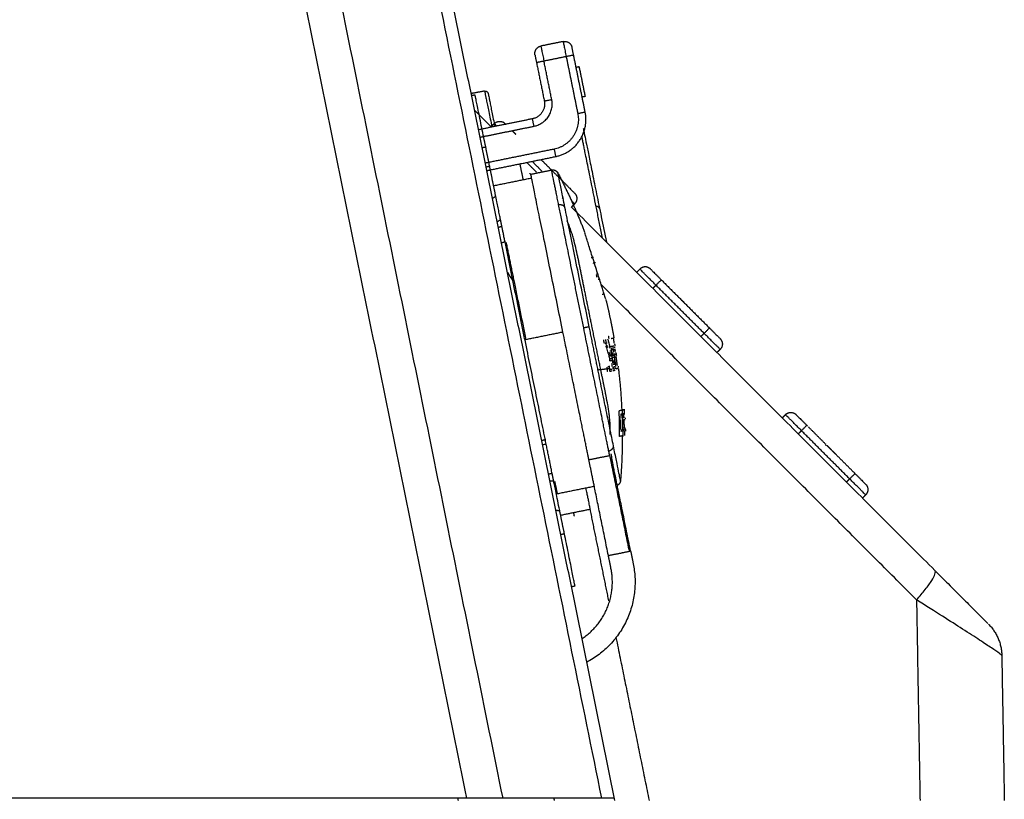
# Model space of a CAD drawing. Header units: millimetres. Extents: x 9946 to 11276, y -3292 to -1962.
# Tile 29 of 170: x 10614 to 10679, y -2295 to -2244. Entities that reach past the tile are written whole.
import ezdxf

# ---------------------------------------------------------------- set-up
doc = ezdxf.new("R2010")
doc.units = ezdxf.units.MM
doc.layers.add('ROXX NEO lite', color=7, linetype='Continuous', true_color=0x000000)

msp = doc.modelspace()

# ---------------------------------------------------------------- linework, layer by layer
at = {"layer": 'ROXX NEO lite', "color": 18, "lineweight": -3, "true_color": 0x000000}
for points, degree in [([(10621.305, -2140.31), (10637.067, -2217.783), (10652.829, -2295.256)], 2), ([(10646.324, -2295.256), (10631.843, -2224.084), (10617.363, -2152.913)], 2), ([(10643.942, -2295.256), (10629.799, -2225.741), (10615.656, -2156.226)], 2), ([(10653.721, -2295.406), (10648.045, -2267.507), (10642.369, -2239.609)], 2), ([(10649.024, -2246.534), (10649.759, -2246.384), (10650.494, -2246.235)], 2), ([(10650.494, -2246.235), (10650.878, -2248.121), (10651.261, -2250.007)], 2), ([(10649.542, -2249.082), (10649.283, -2247.808), (10649.024, -2246.534)], 2), ([(10645.561, -2250.912), (10645.001, -2250.352), (10644.441, -2249.792)], 2), ([(10645.04, -2251.528), (10646.706, -2251.189), (10648.372, -2250.851)], 2), ([(10644.809, -2251.575), (10644.925, -2251.552), (10645.04, -2251.528)], 2), ([(10644.969, -2252.257), (10645.074, -2252.236), (10645.179, -2252.214)], 2), ([(10645.846, -2255.49), (10645.513, -2253.852), (10645.179, -2252.214)], 2), ([(10649.7, -2252.366), (10647.545, -2252.805), (10645.389, -2253.243)], 2), ([(10645.488, -2253.733), (10647.644, -2253.295), (10649.8, -2252.856)], 2), ([(10645.389, -2253.243), (10645.282, -2253.265), (10645.176, -2253.287)], 2), ([(10645.243, -2253.528), (10645.361, -2253.504), (10645.479, -2253.48)], 2), ([(10648.543, -2253.894), (10648.218, -2253.569), (10647.893, -2253.244)], 2), ([(10648.246, -2253.172), (10648.575, -2253.502), (10648.905, -2253.831)], 2), ([(10648.833, -2253.053), (10649.147, -2253.366), (10649.46, -2253.679)], 2), ([(10645.255, -2253.781), (10645.372, -2253.757), (10645.488, -2253.733)], 2), ([(10648.091, -2253.986), (10648.12, -2253.98), (10648.149, -2253.974)], 2), ([(10648.159, -2254.023), (10648.845, -2253.883), (10649.531, -2253.744)], 2), ([(10649.525, -2253.744), (10649.935, -2254.155), (10650.346, -2254.565)], 2), ([(10645.759, -2254.766), (10646.984, -2254.517), (10648.209, -2254.268)], 2), ([(10645.846, -2255.49), (10645.74, -2255.557), (10645.635, -2255.623)], 2), ([(10646.157, -2257.021), (10646.138, -2256.925), (10646.096, -2256.718), (10646.017, -2256.334), (10645.941, -2255.956), (10645.879, -2255.651), (10645.846, -2255.49)], 3), ([(10650.322, -2255.672), (10650.272, -2255.623), (10650.222, -2255.573)], 2), ([(10651.053, -2255.98), (10650.95, -2256.083), (10650.847, -2256.186)], 2), ([(10645.976, -2257.135), (10646.067, -2257.078), (10646.157, -2257.021)], 2), ([(10646.249, -2257.473), (10646.138, -2257.507), (10646.027, -2257.541)], 2), ([(10646.249, -2257.473), (10646.203, -2257.247), (10646.157, -2257.021)], 2), ([(10646.458, -2258.5), (10646.439, -2258.405), (10646.401, -2258.219), (10646.345, -2257.943), (10646.293, -2257.687), (10646.263, -2257.54), (10646.249, -2257.473)], 3), ([(10652.416, -2260.073), (10652.362, -2259.9), (10652.254, -2259.557), (10652.102, -2259.074), (10651.967, -2258.645), (10651.858, -2258.298), (10651.773, -2258.031), (10651.741, -2257.928), (10651.73, -2257.894)], 3), ([(10646.458, -2258.5), (10646.352, -2258.532), (10646.245, -2258.563)], 2), ([(10652.311, -2259.525), (10652.235, -2259.541), (10652.158, -2259.556)], 2), ([(10652.427, -2259.881), (10652.35, -2259.896), (10652.274, -2259.912)], 2), ([(10653.106, -2262.267), (10653.099, -2262.246), (10653.079, -2262.182), (10653.028, -2262.02), (10652.941, -2261.743), (10652.841, -2261.423), (10652.713, -2261.016), (10652.571, -2260.564), (10652.468, -2260.237), (10652.416, -2260.073)], 3), ([(10646.621, -2260.505), (10646.744, -2260.702), (10646.866, -2260.9), (10646.987, -2261.099)], 3), ([(10652.539, -2260.617), (10652.521, -2260.621), (10652.502, -2260.624)], 2), ([(10652.605, -2260.603), (10652.599, -2260.605), (10652.592, -2260.606)], 2), ([(10652.717, -2260.96), (10652.669, -2260.97), (10652.621, -2260.98)], 2), ([(10673.645, -2282.144), (10663.229, -2271.729), (10652.814, -2261.313)], 2), ([(10656.427, -2261.354), (10656.322, -2261.459), (10656.218, -2261.563)], 2), ([(10659.609, -2264.536), (10658.018, -2262.945), (10656.427, -2261.354)], 2), ([(10653.025, -2261.941), (10652.949, -2261.956), (10652.873, -2261.972)], 2), ([(10650.283, -2264.459), (10649.058, -2264.708), (10647.833, -2264.957)], 2), ([(10659.609, -2264.536), (10659.503, -2264.641), (10659.398, -2264.747)], 2), ([(10653.042, -2265.19), (10653.119, -2265.174), (10653.196, -2265.158)], 2), ([(10653.172, -2265.398), (10653.162, -2265.337), (10653.145, -2265.221), (10653.13, -2265.064), (10653.126, -2264.979), (10653.126, -2264.939)], 3), ([(10653.287, -2265.006), (10653.276, -2264.971), (10653.265, -2264.941), (10653.255, -2264.918)], 3), ([(10653.39, -2265.437), (10653.378, -2265.376), (10653.355, -2265.264), (10653.32, -2265.119), (10653.298, -2265.041), (10653.287, -2265.006)], 3), ([(10653.627, -2264.86), (10653.551, -2264.876), (10653.475, -2264.891)], 2), ([(10653.673, -2265.19), (10653.67, -2265.16), (10653.661, -2265.096), (10653.646, -2264.986), (10653.633, -2264.904), (10653.627, -2264.86)], 3), ([(10653.104, -2265.412), (10653.138, -2265.405), (10653.172, -2265.398)], 2), ([(10653.289, -2265.889), (10653.274, -2265.851), (10653.247, -2265.764), (10653.205, -2265.592), (10653.182, -2265.465), (10653.172, -2265.398)], 3), ([(10653.182, -2265.449), (10653.224, -2265.44), (10653.266, -2265.432)], 2), ([(10653.235, -2265.34), (10653.237, -2265.345), (10653.238, -2265.35), (10653.24, -2265.355)], 3), ([(10653.309, -2265.829), (10653.373, -2265.816), (10653.436, -2265.803)], 2), ([(10653.391, -2265.511), (10653.38, -2265.482), (10653.368, -2265.459), (10653.357, -2265.445)], 3), ([(10653.396, -2265.675), (10653.401, -2265.697), (10653.406, -2265.721), (10653.411, -2265.746)], 3), ([(10653.414, -2265.939), (10653.41, -2265.912), (10653.407, -2265.885), (10653.403, -2265.86)], 3), ([(10653.418, -2265.404), (10653.465, -2265.394), (10653.513, -2265.385)], 2), ([(10653.447, -2265.654), (10653.49, -2265.645), (10653.533, -2265.636)], 2), ([(10653.488, -2265.39), (10653.564, -2265.374), (10653.641, -2265.359)], 2), ([(10653.493, -2265.619), (10653.49, -2265.57), (10653.489, -2265.528), (10653.49, -2265.494)], 3), ([(10653.551, -2266.184), (10653.54, -2266.108), (10653.522, -2265.963), (10653.502, -2265.771), (10653.495, -2265.666), (10653.493, -2265.619)], 3), ([(10653.498, -2265.921), (10653.533, -2265.914), (10653.567, -2265.907)], 2), ([(10653.5, -2265.514), (10653.517, -2265.511), (10653.533, -2265.508)], 2), ([(10653.528, -2265.612), (10653.548, -2265.607), (10653.569, -2265.603)], 2), ([(10653.547, -2265.505), (10653.604, -2265.493), (10653.66, -2265.482)], 2), ([(10653.558, -2265.84), (10653.561, -2265.862), (10653.564, -2265.885), (10653.567, -2265.907)], 3), ([(10653.565, -2265.893), (10653.581, -2265.89), (10653.597, -2265.887)], 2), ([(10653.567, -2265.907), (10653.588, -2265.903), (10653.609, -2265.899)], 2), ([(10653.653, -2265.89), (10653.678, -2265.885), (10653.703, -2265.88)], 2), ([(10653.656, -2265.46), (10653.678, -2265.456), (10653.699, -2265.451)], 2), ([(10653.745, -2265.792), (10653.746, -2265.8), (10653.747, -2265.809), (10653.749, -2265.817)], 3), ([(10653.392, -2266.345), (10653.468, -2266.329), (10653.545, -2266.314)], 2), ([(10653.397, -2266.215), (10653.474, -2266.2), (10653.551, -2266.184)], 2), ([(10653.582, -2266.009), (10653.505, -2266.024), (10653.429, -2266.04)], 2), ([(10653.538, -2266.723), (10653.538, -2266.696), (10653.534, -2266.636), (10653.527, -2266.569), (10653.523, -2266.534)], 3), ([(10653.543, -2266.144), (10653.571, -2266.138), (10653.599, -2266.132)], 2), ([(10653.569, -2266.31), (10653.563, -2266.27), (10653.557, -2266.228), (10653.551, -2266.184)], 3), ([(10653.718, -2265.981), (10653.65, -2265.995), (10653.582, -2266.009)], 2), ([(10653.593, -2266.571), (10653.669, -2266.555), (10653.745, -2266.54)], 2), ([(10653.638, -2266.124), (10653.638, -2266.123), (10653.638, -2266.122), (10653.638, -2266.121)], 3), ([(10653.669, -2265.998), (10653.675, -2266.034), (10653.681, -2266.073), (10653.686, -2266.115)], 3), ([(10653.686, -2266.115), (10653.738, -2266.104), (10653.79, -2266.093)], 2), ([(10653.745, -2266.54), (10653.748, -2266.576), (10653.752, -2266.645), (10653.755, -2266.704), (10653.756, -2266.731)], 3), ([(10653.782, -2266.031), (10653.784, -2266.051), (10653.787, -2266.072), (10653.79, -2266.093)], 3), ([(10653.255, -2266.728), (10653.303, -2266.718), (10653.35, -2266.709)], 2), ([(10653.352, -2266.927), (10653.428, -2266.911), (10653.505, -2266.896)], 2), ([(10653.361, -2267.041), (10653.438, -2267.025), (10653.515, -2267.009)], 2), ([(10653.576, -2266.826), (10653.574, -2266.861), (10653.571, -2266.893), (10653.566, -2266.919)], 3), ([(10653.578, -2266.741), (10653.578, -2266.758), (10653.577, -2266.775), (10653.577, -2266.791)], 3), ([(10653.58, -2266.998), (10653.657, -2266.982), (10653.734, -2266.967)], 2), ([(10653.647, -2266.742), (10653.685, -2266.734), (10653.724, -2266.726)], 2), ([(10653.689, -2266.899), (10653.681, -2266.876), (10653.673, -2266.848), (10653.664, -2266.815)], 3), ([(10653.757, -2266.804), (10653.758, -2266.838), (10653.757, -2266.867), (10653.755, -2266.891)], 3), ([(10654.194, -2269.62), (10654.095, -2269.64), (10653.995, -2269.66)], 2), ([(10654.077, -2269.878), (10654.177, -2269.858), (10654.277, -2269.838)], 2), ([(10654.194, -2269.62), (10654.22, -2269.615), (10654.245, -2269.609)], 2), ([(10654.363, -2269.585), (10654.297, -2269.599), (10654.23, -2269.613)], 2), ([(10654.117, -2270.88), (10654.118, -2270.853), (10654.118, -2270.792), (10654.119, -2270.684), (10654.117, -2270.561), (10654.115, -2270.435), (10654.112, -2270.318), (10654.109, -2270.25), (10654.108, -2270.219)], 3), ([(10654.306, -2270.241), (10654.347, -2270.232), (10654.388, -2270.224)], 2), ([(10654.384, -2270.127), (10654.385, -2270.143), (10654.386, -2270.159), (10654.386, -2270.176)], 3), ([(10654.23, -2270.99), (10654.171, -2271.002), (10654.112, -2271.014)], 2), ([(10654.189, -2270.802), (10654.207, -2270.798), (10654.225, -2270.794)], 2), ([(10654.312, -2270.973), (10654.289, -2270.978), (10654.267, -2270.982)], 2), ([(10654.269, -2270.785), (10654.329, -2270.773), (10654.388, -2270.761)], 2), ([(10666.044, -2270.97), (10665.947, -2271.068), (10665.849, -2271.165)], 2), ([(10669.226, -2274.152), (10667.635, -2272.561), (10666.044, -2270.97)], 2), ([(10654.231, -2271.309), (10654.13, -2271.33), (10654.03, -2271.35)], 2), ([(10654.231, -2271.309), (10654.257, -2271.304), (10654.284, -2271.298)], 2), ([(10648.934, -2271.877), (10649.015, -2271.872), (10649.096, -2271.867), (10649.177, -2271.861)], 3), ([(10649.571, -2273.801), (10649.562, -2273.758), (10649.539, -2273.645), (10649.495, -2273.426), (10649.44, -2273.154), (10649.375, -2272.834), (10649.308, -2272.508), (10649.244, -2272.191), (10649.199, -2271.971), (10649.177, -2271.861)], 3), ([(10651.997, -2272.886), (10652.683, -2272.747), (10653.369, -2272.607)], 2), ([(10654.755, -2278.917), (10654.711, -2278.702), (10654.623, -2278.271), (10654.49, -2277.617), (10654.36, -2276.975), (10654.234, -2276.355), (10654.118, -2275.788), (10654.018, -2275.297), (10653.934, -2274.881), (10653.862, -2274.526), (10653.799, -2274.22), (10653.745, -2273.954), (10653.698, -2273.723), (10653.657, -2273.522), (10653.621, -2273.345), (10653.59, -2273.19), (10653.562, -2273.053), (10653.538, -2272.934), (10653.516, -2272.83), (10653.504, -2272.769), (10653.498, -2272.74)], 3), ([(10649.328, -2273.814), (10649.409, -2273.81), (10649.49, -2273.806), (10649.571, -2273.801)], 3), ([(10649.677, -2274.319), (10649.552, -2274.309), (10649.427, -2274.3)], 2), ([(10649.677, -2274.319), (10649.624, -2274.06), (10649.571, -2273.801)], 2), ([(10650.068, -2276.243), (10650.02, -2276.006), (10649.934, -2275.585), (10649.826, -2275.055), (10649.738, -2274.62), (10649.693, -2274.4), (10649.677, -2274.319)], 3), ([(10669.029, -2274.349), (10669.128, -2274.251), (10669.226, -2274.152)], 2), ([(10649.875, -2274.862), (10649.836, -2274.887), (10649.797, -2274.911)], 2), ([(10652.356, -2274.65), (10651.131, -2274.899), (10649.906, -2275.148)], 2), ([(10649.82, -2276.224), (10649.944, -2276.233), (10650.068, -2276.243)], 2), ([(10650.383, -2277.79), (10650.225, -2277.017), (10650.068, -2276.243)], 2), ([(10652.093, -2276.167), (10651.114, -2276.366), (10650.134, -2276.565)], 2), ([(10652.063, -2276.165), (10652.678, -2279.188), (10653.293, -2282.211)], 2), ([(10650.976, -2276.394), (10650.999, -2276.507), (10651.022, -2276.619)], 2), ([(10650.383, -2277.79), (10650.268, -2277.814), (10650.152, -2277.837)], 2), ([(10653.285, -2279.217), (10653.971, -2279.078), (10654.657, -2278.938)], 2), ([(10654.651, -2278.888), (10654.663, -2278.885), (10654.675, -2278.883), (10654.687, -2278.88)], 3), ([(10654.657, -2278.938), (10654.69, -2278.931), (10654.722, -2278.924), (10654.755, -2278.917)], 3), ([(10654.755, -2278.917), (10654.842, -2279.343), (10654.928, -2279.769)], 2), ([(10653.458, -2280.068), (10653.372, -2279.643), (10653.285, -2279.217)], 2), ([(10673.645, -2282.144), (10673.858, -2281.91), (10674.252, -2281.449), (10674.681, -2280.849), (10674.903, -2280.407), (10674.898, -2280.248), (10674.857, -2280.207)], 3), ([(10650.885, -2281.26), (10650.983, -2281.24), (10651.081, -2281.22)], 2), ([(10673.645, -2282.144), (10673.76, -2288.775), (10673.876, -2295.406)], 2), ([(10653.788, -2284.643), (10654.883, -2290.025), (10655.978, -2295.406)], 2), ([(10643.942, -2295.256), (10593.479, -2295.256), (10543.016, -2295.256)], 2), ([(10643.377, -2295.406), (10643.362, -2295.331), (10643.346, -2295.256)], 2), ([(10646.324, -2295.256), (10646.015, -2295.256), (10645.296, -2295.256), (10644.427, -2295.256), (10643.942, -2295.256)], 3), ([(10652.829, -2295.256), (10649.576, -2295.256), (10646.324, -2295.256)], 2), ([(10649.673, -2295.256), (10649.689, -2295.331), (10649.704, -2295.406)], 2), ([(10653.69, -2295.256), (10653.596, -2295.256), (10653.309, -2295.256), (10652.829, -2295.256)], 3)]:
    msp.add_open_spline(points, degree=degree, dxfattribs=at)
at = {"layer": 'ROXX NEO lite', "color": 18, "true_color": 0x000000}
for points, weights in [([(10648.434, -2246.144), (10648.335, -2245.654), (10648.825, -2245.554)], [1, 0.707106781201, 1]), ([(10648.434, -2246.144), (10648.335, -2245.654), (10648.825, -2245.554)], [1, 0.707106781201, 1]), ([(10650.295, -2245.255), (10650.784, -2245.155), (10650.884, -2245.645)], [1, 0.707106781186, 1]), ([(10650.295, -2245.255), (10650.784, -2245.155), (10650.884, -2245.645)], [1, 0.707106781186, 1]), ([(10650.984, -2246.135), (10650.884, -2245.645), (10650.884, -2245.645)], [1, 0.707106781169, 1]), ([(10650.984, -2246.135), (10650.884, -2245.645), (10650.884, -2245.645)], [1, 0.707106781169, 1]), ([(10648.434, -2246.144), (10648.434, -2246.144), (10648.534, -2246.633)], [1, 0.707106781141, 1]), ([(10648.434, -2246.144), (10648.434, -2246.144), (10648.534, -2246.633)], [1, 0.707106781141, 1]), ([(10645.106, -2248.53), (10645.3, -2248.494), (10645.339, -2248.687)], [1, 0.713250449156, 1]), ([(10645.106, -2248.53), (10645.3, -2248.494), (10645.339, -2248.687)], [1, 0.713250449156, 1]), ([(10645.339, -2248.687), (10645.339, -2248.687), (10645.782, -2250.867)], [1, 0.81310029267, 0.864727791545]), ([(10645.339, -2248.687), (10645.339, -2248.687), (10645.782, -2250.867)], [1, 0.81310029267, 0.864727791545]), ([(10649.052, -2249.181), (10649.252, -2250.161), (10648.272, -2250.361)], [1, 0.707106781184, 1]), ([(10649.052, -2249.181), (10649.252, -2250.161), (10648.272, -2250.361)], [1, 0.707106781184, 1]), ([(10645.75, -2250.676), (10646.104, -2250.323), (10646.457, -2250.676)], [1, 0.707106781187, 1]), ([(10645.75, -2250.676), (10646.104, -2250.323), (10646.457, -2250.676)], [1, 0.707106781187, 1]), ([(10646.457, -2250.676), (10646.457, -2250.676), (10646.502, -2250.721)], [1, 0.930581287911, 0.89406847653]), ([(10646.457, -2250.676), (10646.457, -2250.676), (10646.502, -2250.721)], [1, 0.930581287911, 0.89406847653]), ([(10651.626, -2251.001), (10651.626, -2251.001), (10653.153, -2258.503)], [1, 0.798479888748, 0.878606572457]), ([(10651.626, -2251.001), (10651.626, -2251.001), (10653.153, -2258.503)], [1, 0.798479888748, 0.878606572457]), ([(10656.074, -2260.293), (10655.72, -2259.939), (10655.367, -2260.293)], [1, 0.707106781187, 1]), ([(10656.074, -2260.293), (10655.72, -2259.939), (10655.367, -2260.293)], [1, 0.707106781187, 1]), ([(10656.074, -2260.293), (10656.074, -2260.293), (10656.781, -2261)], [1, 0.707106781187, 1]), ([(10656.074, -2260.293), (10656.074, -2260.293), (10656.781, -2261)], [1, 0.707106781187, 1]), ([(10658.268, -2262.488), (10658.204, -2262.424), (10658.141, -2262.36)], [0.999999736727, 0.99999975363, 0.99999978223]), ([(10658.268, -2262.488), (10658.204, -2262.424), (10658.141, -2262.36)], [0.999999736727, 0.99999975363, 0.99999978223]), ([(10659.963, -2264.182), (10660.67, -2264.889), (10660.67, -2264.889)], [1, 0.707106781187, 1]), ([(10659.963, -2264.182), (10660.67, -2264.889), (10660.67, -2264.889)], [1, 0.707106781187, 1]), ([(10660.67, -2264.889), (10661.024, -2265.243), (10660.67, -2265.596)], [1, 0.707106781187, 1]), ([(10660.67, -2264.889), (10661.024, -2265.243), (10660.67, -2265.596)], [1, 0.707106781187, 1]), ([(10664.983, -2269.91), (10665.337, -2269.556), (10665.69, -2269.91)], [1, 0.707106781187, 1]), ([(10664.983, -2269.91), (10665.337, -2269.556), (10665.69, -2269.91)], [1, 0.707106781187, 1]), ([(10665.69, -2269.91), (10665.69, -2269.91), (10666.398, -2270.617)], [1, 0.707106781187, 1]), ([(10665.69, -2269.91), (10665.69, -2269.91), (10666.398, -2270.617)], [1, 0.707106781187, 1]), ([(10669.58, -2273.799), (10670.287, -2274.506), (10670.287, -2274.506)], [1, 0.707106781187, 1]), ([(10669.58, -2273.799), (10670.287, -2274.506), (10670.287, -2274.506)], [1, 0.707106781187, 1]), ([(10670.287, -2274.506), (10670.64, -2274.859), (10670.287, -2275.213)], [1, 0.707106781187, 1]), ([(10670.287, -2274.506), (10670.64, -2274.859), (10670.287, -2275.213)], [1, 0.707106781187, 1]), ([(10678.4, -2283.751), (10679.257, -2284.608), (10679.278, -2285.82)], [1, 0.927167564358, 1]), ([(10678.4, -2283.751), (10679.257, -2284.608), (10679.278, -2285.82)], [1, 0.927167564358, 1])]:
    msp.add_rational_spline(points, weights, degree=2, dxfattribs=at)
at = {"layer": 'ROXX NEO lite', "color": 18, "lineweight": -3, "true_color": 0x000000}
for points, weights in [([(10648.825, -2245.554), (10648.825, -2245.554), (10649.024, -2246.534)], [1, 0.707106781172, 1]), ([(10650.295, -2245.255), (10650.295, -2245.255), (10650.494, -2246.235)], [1, 0.707106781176, 1]), ([(10650.494, -2246.235), (10650.984, -2246.135), (10650.984, -2246.135)], [1, 0.707106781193, 1]), ([(10648.534, -2246.633), (10648.534, -2246.633), (10649.024, -2246.534)], [1, 0.70710678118, 1]), ([(10645.179, -2252.214), (10644.482, -2248.785), (10644.482, -2248.785)], [1, 0.707106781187, 1]), ([(10645.106, -2248.53), (10645.106, -2248.53), (10645.59, -2250.906)], [1, 0.808594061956, 0.867355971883]), ([(10648.372, -2250.851), (10649.841, -2250.551), (10649.542, -2249.082)], [1, 0.707106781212, 1]), ([(10649.052, -2249.181), (10649.052, -2249.181), (10649.542, -2249.082)], [1, 0.707106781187, 1]), ([(10651.261, -2250.007), (10651.66, -2251.967), (10649.7, -2252.366)], [1, 0.707106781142, 1]), ([(10649.8, -2252.856), (10652.25, -2252.358), (10651.751, -2249.908)], [1, 0.707106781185, 1]), ([(10651.261, -2250.007), (10651.751, -2249.908), (10651.751, -2249.908)], [1, 0.707106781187, 1]), ([(10645.914, -2250.84), (10645.75, -2250.676), (10645.75, -2250.676)], [0.864150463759, 0.892947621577, 1]), ([(10648.372, -2250.851), (10648.272, -2250.361), (10648.272, -2250.361)], [1, 0.707106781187, 1]), ([(10646.926, -2251.145), (10647.041, -2251.26), (10647.164, -2251.383)], [0.896449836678, 0.932812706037, 1]), ([(10652.898, -2258.236), (10651.889, -2253.276), (10651.534, -2251.532)], [0.876140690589, 0.824734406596, 0.903334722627]), ([(10649.7, -2252.366), (10649.8, -2252.856), (10649.8, -2252.856)], [1, 0.707106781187, 1]), ([(10647.661, -2254.379), (10647.517, -2253.673), (10647.448, -2253.334)], [0.930158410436, 0.956310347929, 1]), ([(10650.283, -2264.459), (10648.159, -2254.023), (10648.159, -2254.023)], [1, 0.707106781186, 1]), ([(10649.463, -2253.706), (10649.493, -2253.7), (10649.523, -2253.699)], [1, 0.968321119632, 0.943494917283]), ([(10649.531, -2253.744), (10649.817, -2253.685), (10649.951, -2253.944)], [1, 0.76246335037, 0.910211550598]), ([(10652.019, -2264.106), (10649.951, -2253.944), (10649.951, -2253.944)], [1, 0.70710677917, 1]), ([(10649.951, -2253.944), (10650.945, -2255.843), (10651.715, -2257.844)], [0.910211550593, 0.923861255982, 0.940799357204]), ([(10650.346, -2254.565), (10651.053, -2255.273), (10651.053, -2255.273)], [1, 0.707106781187, 1]), ([(10651.053, -2255.273), (10651.407, -2255.626), (10651.053, -2255.98)], [1, 0.707106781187, 1]), ([(10650.41, -2256.197), (10650.287, -2256), (10650.002, -2256.058)], [1, 0.799185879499, 1]), ([(10651.053, -2255.98), (10651.053, -2255.98), (10650.845, -2255.771)], [1, 0.879621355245, 0.858193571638]), ([(10649.177, -2271.861), (10647.88, -2265.489), (10646.458, -2258.5)], [1, 0.959826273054, 1]), ([(10646.52, -2258.503), (10647.093, -2261.319), (10647.833, -2264.957)], [0.855674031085, 0.871176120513, 1]), ([(10652.199, -2264.069), (10651.7, -2261.614), (10651.263, -2259.465)], [1, 0.968292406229, 1]), ([(10656.427, -2261.354), (10655.367, -2260.293), (10655.367, -2260.293)], [1, 0.707106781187, 1]), ([(10656.781, -2261), (10656.781, -2261), (10656.427, -2261.354)], [1, 0.707106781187, 1]), ([(10651.935, -2272.581), (10651.298, -2269.448), (10650.283, -2264.459)], [1, 0.902206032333, 1]), ([(10652.019, -2264.106), (10651.94, -2264.122), (10651.654, -2264.18)], [1, 0.799185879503, 1]), ([(10653.369, -2272.607), (10652.733, -2269.481), (10651.654, -2264.18)], [1, 0.89157645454, 1]), ([(10652.596, -2266.944), (10652.314, -2265.554), (10652.019, -2264.106)], [1, 0.989998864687, 1]), ([(10652.78, -2266.922), (10652.496, -2265.529), (10652.199, -2264.069)], [1, 0.988431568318, 1]), ([(10659.963, -2264.182), (10659.963, -2264.182), (10659.609, -2264.536)], [1, 0.707106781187, 1]), ([(10660.67, -2265.596), (10660.67, -2265.596), (10659.609, -2264.536)], [1, 0.707106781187, 1]), ([(10653.282, -2264.718), (10653.296, -2264.795), (10653.309, -2264.873)], [1, 0.999989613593, 0.999983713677]), ([(10653.692, -2265.228), (10653.705, -2265.309), (10653.718, -2265.391)], [0.999988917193, 0.999991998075, 1]), ([(10653.429, -2266.04), (10653.422, -2265.989), (10653.414, -2265.939)], [1, 0.999999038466, 1]), ([(10653.576, -2265.802), (10653.573, -2265.779), (10653.569, -2265.756)], [0.999993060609, 0.999996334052, 1]), ([(10653.614, -2265.883), (10653.616, -2265.896), (10653.618, -2265.909)], [1, 0.999999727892, 0.999999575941]), ([(10653.707, -2265.497), (10653.703, -2265.474), (10653.699, -2265.451)], [0.99999953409, 0.999999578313, 1]), ([(10653.703, -2265.88), (10653.711, -2265.93), (10653.718, -2265.981)], [1, 0.999999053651, 1]), ([(10653.752, -2265.732), (10653.738, -2265.641), (10653.724, -2265.551)], [0.999972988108, 0.999983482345, 1]), ([(10653.733, -2265.859), (10653.734, -2265.867), (10653.735, -2265.875)], [1, 0.999999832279, 0.999999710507]), ([(10653.686, -2266.115), (10653.648, -2266.123), (10653.599, -2266.132)], [1, 0.999935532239, 1]), ([(10653.748, -2265.965), (10653.749, -2265.97), (10653.75, -2265.975)], [0.999999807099, 0.99999989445, 1]), ([(10653.861, -2266.517), (10653.834, -2266.306), (10653.804, -2266.095)], [0.999994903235, 0.999958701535, 0.999955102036]), ([(10652.596, -2266.944), (10653.066, -2266.887), (10653.372, -2266.85)], [1, 0.998874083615, 1]), ([(10654.086, -2274.268), (10654.086, -2274.268), (10652.596, -2266.944)], [1, 0.799790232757, 1]), ([(10653.136, -2268.673), (10652.965, -2267.835), (10652.78, -2266.922)], [1, 0.994979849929, 1]), ([(10653.239, -2267.066), (10653.222, -2266.917), (10653.204, -2266.768)], [1, 0.999977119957, 0.99997092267]), ([(10653.372, -2266.85), (10653.362, -2266.767), (10653.352, -2266.684)], [1, 0.999990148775, 0.99998549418]), ([(10653.394, -2267.034), (10653.383, -2266.942), (10653.372, -2266.85)], [1, 0.999996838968, 1]), ([(10653.596, -2266.823), (10653.632, -2266.819), (10653.664, -2266.815)], [0.999985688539, 0.999967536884, 1]), ([(10653.648, -2266.899), (10653.65, -2266.917), (10653.652, -2266.935)], [0.999999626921, 0.999999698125, 1]), ([(10653.688, -2266.617), (10653.687, -2266.608), (10653.686, -2266.599)], [1, 0.999998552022, 0.999997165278]), ([(10653.826, -2266.832), (10653.83, -2266.865), (10653.834, -2266.898)], [0.999999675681, 0.999999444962, 1]), ([(10653.939, -2266.877), (10653.933, -2266.83), (10653.927, -2266.784)], [1, 0.999999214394, 1]), ([(10653.929, -2266.716), (10653.933, -2266.749), (10653.937, -2266.782)], [0.969663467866, 0.969347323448, 0.969032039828]), ([(10653.948, -2266.875), (10654.11, -2268.245), (10654.171, -2269.625)], [0.968145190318, 0.955221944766, 0.943756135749]), ([(10654.03, -2271.35), (10654.031, -2270.505), (10653.995, -2269.66)], [1, 0.999742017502, 1]), ([(10654.194, -2269.62), (10654.232, -2270.464), (10654.231, -2271.309)], [1, 0.999744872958, 1]), ([(10654.25, -2269.557), (10654.251, -2269.577), (10654.252, -2269.597)], [1, 0.999993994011, 0.999988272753]), ([(10654.318, -2269.595), (10654.325, -2269.747), (10654.331, -2269.9)], [1, 0.999954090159, 0.999924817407]), ([(10666.044, -2270.97), (10664.983, -2269.91), (10664.983, -2269.91)], [1, 0.707106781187, 1]), ([(10654.355, -2270.985), (10654.356, -2271.134), (10654.356, -2271.284)], [0.999926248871, 0.999955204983, 1]), ([(10654.404, -2270.817), (10654.406, -2270.912), (10654.406, -2271.007)], [0.999977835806, 0.999983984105, 1]), ([(10666.398, -2270.617), (10666.398, -2270.617), (10666.044, -2270.97)], [1, 0.707106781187, 1]), ([(10648.879, -2271.607), (10648.879, -2271.607), (10649.15, -2271.552)], [1, 0.935479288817, 0.914553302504]), ([(10654.207, -2271.314), (10654.205, -2272.793), (10654.086, -2274.268)], [0.930510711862, 0.919585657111, 0.910211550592]), ([(10654.146, -2271.327), (10654.146, -2271.32), (10654.146, -2271.314)], [1, 0.999998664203, 0.999997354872]), ([(10653.307, -2272.302), (10653.592, -2272.244), (10653.628, -2272.014)], [1, 0.799185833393, 1]), ([(10651.997, -2272.886), (10651.967, -2272.738), (10651.935, -2272.581)], [1, 0.999710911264, 1]), ([(10653.285, -2279.217), (10652.475, -2275.235), (10651.997, -2272.886)], [1, 0.891575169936, 1]), ([(10653.369, -2272.607), (10653.847, -2274.956), (10654.657, -2278.938)], [1, 0.891575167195, 1]), ([(10653.451, -2272.507), (10653.475, -2272.626), (10653.498, -2272.74)], [1, 0.996905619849, 0.994185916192]), ([(10649.735, -2274.307), (10649.906, -2275.148), (10649.906, -2275.148)], [0.884486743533, 0.920859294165, 1]), ([(10654.086, -2274.268), (10654.069, -2274.486), (10653.873, -2274.583)], [0.910211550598, 0.794579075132, 0.914938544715]), ([(10669.226, -2274.152), (10669.58, -2273.799), (10669.58, -2273.799)], [1, 0.707106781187, 1]), ([(10670.287, -2275.213), (10670.287, -2275.213), (10669.226, -2274.152)], [1, 0.707106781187, 1]), ([(10652.093, -2276.167), (10652.093, -2276.167), (10651.808, -2274.762)], [1, 0.904689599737, 0.871409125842]), ([(10651.081, -2281.22), (10651.081, -2281.22), (10650.383, -2277.79)], [1, 0.707106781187, 1]), ([(10651.544, -2284.709), (10654.061, -2283.032), (10653.458, -2280.068)], [0.888353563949, 0.782164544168, 1]), ([(10654.928, -2279.769), (10655.822, -2284.161), (10651.863, -2286.263)], [1, 0.763658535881, 0.908734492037])]:
    msp.add_rational_spline(points, weights, degree=2, dxfattribs=at)
at = {"layer": 'ROXX NEO lite', "color": 18, "true_color": 0x000000}
for points, degree in [([(10650.295, -2245.255), (10649.56, -2245.404), (10648.825, -2245.554)], 2), ([(10650.295, -2245.255), (10649.56, -2245.404), (10648.825, -2245.554)], 2), ([(10651.751, -2249.908), (10651.368, -2248.021), (10650.984, -2246.135)], 2), ([(10651.751, -2249.908), (10651.368, -2248.021), (10650.984, -2246.135)], 2), ([(10648.534, -2246.633), (10648.793, -2247.907), (10649.052, -2249.181)], 2), ([(10648.534, -2246.633), (10648.793, -2247.907), (10649.052, -2249.181)], 2), ([(10651.349, -2246.928), (10651.251, -2246.948), (10651.153, -2246.968)], 2), ([(10651.349, -2246.928), (10651.251, -2246.948), (10651.153, -2246.968)], 2), ([(10651.349, -2246.928), (10651.549, -2247.908), (10651.748, -2248.888)], 2), ([(10651.349, -2246.928), (10651.549, -2247.908), (10651.748, -2248.888)], 2), ([(10645.106, -2248.53), (10644.67, -2248.611), (10644.233, -2248.692)], 2), ([(10645.106, -2248.53), (10644.67, -2248.611), (10644.233, -2248.692)], 2), ([(10644.482, -2248.785), (10644.381, -2248.805), (10644.28, -2248.826)], 2), ([(10644.482, -2248.785), (10644.381, -2248.805), (10644.28, -2248.826)], 2), ([(10651.748, -2248.888), (10651.65, -2248.908), (10651.552, -2248.928)], 2), ([(10651.748, -2248.888), (10651.65, -2248.908), (10651.552, -2248.928)], 2), ([(10648.272, -2250.361), (10646.501, -2250.721), (10644.73, -2251.081)], 2), ([(10648.272, -2250.361), (10646.501, -2250.721), (10644.73, -2251.081)], 2), ([(10645.75, -2250.676), (10645.659, -2250.767), (10645.569, -2250.858)], 2), ([(10645.75, -2250.676), (10645.659, -2250.767), (10645.569, -2250.858)], 2), ([(10674.857, -2280.207), (10662.846, -2268.197), (10650.836, -2256.186)], 2), ([(10674.857, -2280.207), (10662.846, -2268.197), (10650.836, -2256.186)], 2), ([(10655.367, -2260.293), (10655.261, -2260.399), (10655.155, -2260.505)], 2), ([(10655.367, -2260.293), (10655.261, -2260.399), (10655.155, -2260.505)], 2), ([(10656.781, -2261), (10658.372, -2262.591), (10659.963, -2264.182)], 2), ([(10656.781, -2261), (10658.372, -2262.591), (10659.963, -2264.182)], 2), ([(10660.67, -2265.596), (10660.575, -2265.692), (10660.479, -2265.787)], 2), ([(10660.67, -2265.596), (10660.575, -2265.692), (10660.479, -2265.787)], 2), ([(10664.8, -2270.093), (10664.892, -2270.001), (10664.983, -2269.91)], 2), ([(10664.8, -2270.093), (10664.892, -2270.001), (10664.983, -2269.91)], 2), ([(10666.445, -2270.665), (10666.421, -2270.641), (10666.398, -2270.617)], 2), ([(10666.445, -2270.665), (10666.421, -2270.641), (10666.398, -2270.617)], 2), ([(10667.669, -2271.888), (10667.089, -2271.309), (10666.51, -2270.729)], 2), ([(10667.669, -2271.888), (10667.089, -2271.309), (10666.51, -2270.729)], 2), ([(10668.055, -2272.274), (10667.898, -2272.117), (10667.741, -2271.961)], 2), ([(10668.055, -2272.274), (10667.898, -2272.117), (10667.741, -2271.961)], 2), ([(10668.055, -2272.274), (10668.084, -2272.303), (10668.113, -2272.332)], 2), ([(10668.055, -2272.274), (10668.084, -2272.303), (10668.113, -2272.332)], 2), ([(10668.248, -2272.467), (10668.182, -2272.401), (10668.116, -2272.335)], 2), ([(10668.248, -2272.467), (10668.182, -2272.401), (10668.116, -2272.335)], 2), ([(10668.29, -2272.509), (10668.276, -2272.495), (10668.262, -2272.481), (10668.248, -2272.467)], 3), ([(10668.29, -2272.509), (10668.276, -2272.495), (10668.262, -2272.481), (10668.248, -2272.467)], 3), ([(10668.325, -2272.545), (10668.287, -2272.506), (10668.248, -2272.467)], 2), ([(10668.325, -2272.545), (10668.287, -2272.506), (10668.248, -2272.467)], 2), ([(10669.58, -2273.799), (10668.945, -2273.165), (10668.311, -2272.53)], 2), ([(10669.58, -2273.799), (10668.945, -2273.165), (10668.311, -2272.53)], 2), ([(10670.287, -2275.213), (10670.183, -2275.317), (10670.079, -2275.421)], 2), ([(10670.287, -2275.213), (10670.183, -2275.317), (10670.079, -2275.421)], 2), ([(10679.278, -2285.82), (10679.362, -2290.613), (10679.446, -2295.406)], 2), ([(10679.278, -2285.82), (10679.362, -2290.613), (10679.446, -2295.406)], 2)]:
    msp.add_open_spline(points, degree=degree, dxfattribs=at)
at = {"layer": 'ROXX NEO lite', "color": 18, "lineweight": -3, "true_color": 0x000000}
for points, weights, knots in [([(10651.654, -2264.18), (10650.775, -2259.857), (10650.153, -2256.8), (10649.531, -2253.744), (10649.531, -2253.744)], [1, 0.923878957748, 1, 0.923878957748, 1], [-23.959523, -23.959523, -23.959523, -15.595001, -15.595001, -7.230478, -7.230478, -7.230478]), ([(10653.116, -2262.301), (10653.302, -2263.054), (10653.457, -2263.813), (10653.559, -2264.317), (10653.648, -2264.823)], [0.983469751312, 0.991487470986, 1, 0.99433852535, 0.988895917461], [57.834864, 57.834864, 57.834864, 59.492824, 59.492824, 60.595492, 60.595492, 60.595492])]:
    msp.add_rational_spline(points, weights, degree=2, knots=knots, dxfattribs=at)
at = {"layer": 'ROXX NEO lite', "color": 18, "true_color": 0x000000}
msp.add_rational_spline([(10652.468, -2256.14), (10652.519, -2256.13), (10652.572, -2256.139), (10652.618, -2256.169), (10652.64, -2256.201), (10652.682, -2256.264), (10652.704, -2256.296)], [0.994010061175, 0.896963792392, 0.848440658, 0.848440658, 0.848440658, 0.848440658, 0.848440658], degree=3, knots=[0, 0, 0, 0, 0.1611488, 0.1611488, 0.1611488, 0.3142222, 0.3142222, 0.3142222, 0.3142222], dxfattribs=at)
msp.add_rational_spline([(10652.468, -2256.14), (10652.519, -2256.13), (10652.572, -2256.139), (10652.618, -2256.169), (10652.64, -2256.201), (10652.682, -2256.264), (10652.704, -2256.296)], [0.994010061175, 0.896963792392, 0.848440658, 0.848440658, 0.848440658, 0.848440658, 0.848440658], degree=3, knots=[0, 0, 0, 0, 0.1611488, 0.1611488, 0.1611488, 0.3142222, 0.3142222, 0.3142222, 0.3142222], dxfattribs=at)
at = {"layer": 'ROXX NEO lite', "color": 18, "lineweight": -3, "true_color": 0x000000}
for points, knots in [([(10651.263, -2259.465), (10651.223, -2259.269), (10651.136, -2258.873), (10651.006, -2258.369), (10650.884, -2257.956), (10650.779, -2257.641), (10650.668, -2257.349), (10650.589, -2257.177), (10650.555, -2257.111)], [0, 0, 0, 0, 0.691389, 1.382779, 1.728473, 2.074168, 2.419863, 2.656099, 2.656099, 2.656099, 2.656099]), ([(10652.55, -2260.84), (10652.54, -2260.808), (10652.521, -2260.749), (10652.502, -2260.689), (10652.496, -2260.67)], [0.4425726, 0.4425726, 0.4425726, 0.4425726, 0.5900968, 0.6557817, 0.6557817, 0.6557817, 0.6557817]), ([(10652.972, -2264.971), (10652.972, -2265.011), (10652.975, -2265.08), (10652.982, -2265.16), (10652.985, -2265.19)], [0, 0, 0, 0, 0.1702857, 0.2674202, 0.2674202, 0.2674202, 0.2674202]), ([(10653.392, -2266.345), (10653.386, -2266.299), (10653.372, -2266.21), (10653.344, -2266.063), (10653.321, -2265.962), (10653.304, -2265.903), (10653.298, -2265.882)], [-0.6110944, -0.6110944, -0.6110944, -0.6110944, -0.4583208, -0.3055472, -0.1527736, -0.0665131, -0.0665131, -0.0665131, -0.0665131]), ([(10653.658, -2265.789), (10653.656, -2265.775), (10653.648, -2265.701), (10653.642, -2265.636), (10653.638, -2265.589)], [0.3607627, 0.3607627, 0.3607627, 0.3607627, 0.410127, 0.6151905, 0.6151905, 0.6151905, 0.6151905]), ([(10653.833, -2266.024), (10653.828, -2265.989), (10653.82, -2265.932), (10653.812, -2265.876), (10653.808, -2265.854)], [-0.5096961, -0.5096961, -0.5096961, -0.5096961, -0.4027913, -0.3328579, -0.3328579, -0.3328579, -0.3328579]), ([(10653.545, -2266.314), (10653.553, -2266.371), (10653.561, -2266.437), (10653.566, -2266.502), (10653.567, -2266.512)], [-0.5441116, -0.5441116, -0.5441116, -0.5441116, -0.362741, -0.3306489, -0.3306489, -0.3306489, -0.3306489]), ([(10653.624, -2266.3), (10653.624, -2266.3), (10653.632, -2266.353), (10653.648, -2266.452), (10653.662, -2266.531), (10653.669, -2266.567)], [0.1521475, 0.1521475, 0.1521475, 0.1521475, 0.1531953, 0.3063906, 0.4595859, 0.4595859, 0.4595859, 0.4595859]), ([(10653.762, -2266.539), (10653.754, -2266.493), (10653.736, -2266.375), (10653.716, -2266.238), (10653.704, -2266.153)], [0.2667475, 0.2667475, 0.2667475, 0.2667475, 0.4257365, 0.6386047, 0.6386047, 0.6386047, 0.6386047]), ([(10653.849, -2266.519), (10653.852, -2266.557), (10653.857, -2266.609), (10653.861, -2266.656), (10653.862, -2266.671)], [0, 0, 0, 0, 0.1189444, 0.1762217, 0.1762217, 0.1762217, 0.1762217]), ([(10653.395, -2271.216), (10653.407, -2271.113), (10653.417, -2270.889), (10653.404, -2270.541), (10653.377, -2270.21), (10653.34, -2269.889), (10653.297, -2269.577), (10653.232, -2269.168), (10653.176, -2268.869), (10653.136, -2268.673)], [0, 0, 0, 0, 0.345644, 0.691288, 1.036932, 1.382576, 1.72822, 2.073864, 2.765152, 2.765152, 2.765152, 2.765152]), ([(10654.106, -2269.928), (10654.108, -2269.955), (10654.112, -2270.013), (10654.117, -2270.095), (10654.119, -2270.15), (10654.12, -2270.169)], [-1.7770048, -1.7770048, -1.7770048, -1.7770048, -1.665942, -1.5548792, -1.4979033, -1.4979033, -1.4979033, -1.4979033]), ([(10654.32, -2270.13), (10654.319, -2270.117), (10654.317, -2270.067), (10654.312, -2269.988), (10654.308, -2269.929), (10654.306, -2269.901)], [1.5352223, 1.5352223, 1.5352223, 1.5352223, 1.5733696, 1.6857531, 1.7981367, 1.7981367, 1.7981367, 1.7981367]), ([(10654.31, -2270.256), (10654.31, -2270.264), (10654.312, -2270.308), (10654.315, -2270.395), (10654.317, -2270.52), (10654.319, -2270.644), (10654.318, -2270.751), (10654.318, -2270.812), (10654.317, -2270.84)], [0.6248264, 0.6248264, 0.6248264, 0.6248264, 0.6449335, 0.7370669, 0.8292003, 0.9213336, 1.013467, 1.1056004, 1.1056004, 1.1056004, 1.1056004]), ([(10654.132, -2270.901), (10654.132, -2270.908), (10654.132, -2270.933), (10654.131, -2270.956), (10654.131, -2270.972)], [-0.90888415, -0.90888415, -0.90888415, -0.90888415, -0.8885024, -0.8401427, -0.8401427, -0.8401427, -0.8401427]), ([(10654.329, -2271.008), (10654.33, -2270.979), (10654.331, -2270.934), (10654.332, -2270.883), (10654.332, -2270.869)], [0.7866848, 0.7866848, 0.7866848, 0.7866848, 0.8990683, 0.9396643, 0.9396643, 0.9396643, 0.9396643]), ([(10679.277, -2285.816), (10679.269, -2285.8), (10679.156, -2285.707), (10678.628, -2285.342), (10677.89, -2284.856), (10676.696, -2284.081), (10675.44, -2283.279), (10674.279, -2282.544), (10673.645, -2282.144)], [0.144624, 0.144624, 0.144624, 0.144624, 1.808005, 3.61601, 5.424015, 7.232019, 9.040024, 10.848029, 10.848029, 10.848029, 10.848029])]:
    msp.add_open_spline(points, degree=3, knots=knots, dxfattribs=at)
at = {"layer": 'ROXX NEO lite', "color": 18, "true_color": 0x000000}
for points, knots in [([(10667.64, -2271.902), (10667.649, -2271.91), (10667.663, -2271.925), (10667.677, -2271.939), (10667.683, -2271.944)], [0.76790272, 0.76790272, 0.76790272, 0.76790272, 0.81861222, 0.8481264, 0.8481264, 0.8481264, 0.8481264]), ([(10667.64, -2271.902), (10667.649, -2271.91), (10667.663, -2271.925), (10667.677, -2271.939), (10667.683, -2271.944)], [0.76790272, 0.76790272, 0.76790272, 0.76790272, 0.81861222, 0.8481264, 0.8481264, 0.8481264, 0.8481264]), ([(10674.857, -2280.207), (10675.152, -2280.503), (10675.821, -2281.172), (10676.758, -2282.108), (10677.564, -2282.915), (10678.107, -2283.458), (10678.3, -2283.651), (10678.352, -2283.702)], [-7.39627, -7.39627, -7.39627, -7.39627, -6.169466, -4.576423, -3.158763, -1.89119, -0.725182, -0.725182, -0.725182, -0.725182]), ([(10674.857, -2280.207), (10675.152, -2280.503), (10675.821, -2281.172), (10676.758, -2282.108), (10677.564, -2282.915), (10678.107, -2283.458), (10678.3, -2283.651), (10678.352, -2283.702)], [-7.39627, -7.39627, -7.39627, -7.39627, -6.169466, -4.576423, -3.158763, -1.89119, -0.725182, -0.725182, -0.725182, -0.725182])]:
    msp.add_open_spline(points, degree=3, knots=knots, dxfattribs=at)

doc.saveas('drawing.dxf')
